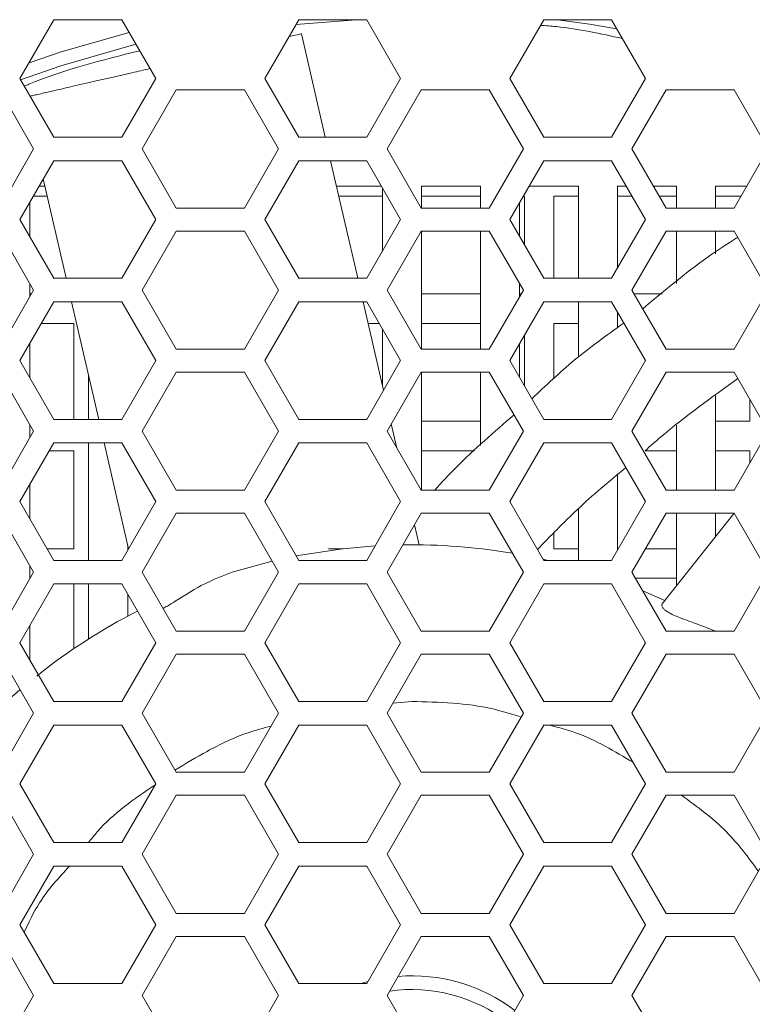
# Model space of a CAD drawing. Header units: millimetres. Extents: x -2516 to -1354, y 370 to 1898.
# Tile 8 of 53: x -2172 to -2134, y 804 to 855. Entities that reach past the tile are written whole.
import ezdxf

# ---------------------------------------------------------------- set-up
doc = ezdxf.new("R2010")
doc.units = ezdxf.units.MM

msp = doc.modelspace()

# ---------------------------------------------------------------- linework, layer by layer
at = {"color": 7, "linetype": 'Continuous', "lineweight": 5}
for p, q in [((-2169.959, 854.694), (-2171.691, 851.694)), ((-2166.494, 854.694), (-2169.959, 854.694)), ((-2164.762, 851.694), (-2166.494, 854.694)), ((-2157.459, 854.694), (-2159.191, 851.694)), ((-2154.509, 854.694), (-2157.603, 854.444)), ((-2153.994, 854.694), (-2157.459, 854.694)), ((-2152.262, 851.694), (-2153.994, 854.694)), ((-2144.959, 854.694), (-2146.691, 851.694)), ((-2141.494, 854.694), (-2144.959, 854.694)), ((-2139.762, 851.694), (-2141.494, 854.694)), ((-2156.109, 848.694), (-2157.326, 853.977)), ((-2171.691, 851.694), (-2169.959, 848.694)), ((-2166.494, 848.694), (-2164.762, 851.694)), ((-2159.191, 851.694), (-2157.459, 848.694)), ((-2153.994, 848.694), (-2152.262, 851.694)), ((-2146.691, 851.694), (-2144.959, 848.694)), ((-2141.494, 848.694), (-2139.762, 851.694)), ((-2170.998, 848.094), (-2172.737, 851.106)), ((-2163.716, 851.106), (-2165.455, 848.094)), ((-2160.237, 851.106), (-2163.716, 851.106)), ((-2158.498, 848.094), (-2160.237, 851.106)), ((-2151.216, 851.106), (-2152.955, 848.094)), ((-2147.737, 851.106), (-2151.216, 851.106)), ((-2145.998, 848.094), (-2147.737, 851.106)), ((-2138.716, 851.106), (-2140.455, 848.094)), ((-2135.237, 851.106), (-2138.716, 851.106)), ((-2133.498, 848.094), (-2135.237, 851.106)), ((-2169.959, 848.694), (-2166.494, 848.694)), ((-2157.459, 848.694), (-2153.994, 848.694)), ((-2144.959, 848.694), (-2141.494, 848.694)), ((-2172.737, 845.081), (-2170.998, 848.094)), ((-2165.455, 848.094), (-2163.716, 845.081)), ((-2160.237, 845.081), (-2158.498, 848.094)), ((-2152.955, 848.094), (-2151.216, 845.081)), ((-2147.737, 845.081), (-2145.998, 848.094)), ((-2140.455, 848.094), (-2138.716, 845.081)), ((-2135.237, 845.081), (-2133.498, 848.094)), ((-2169.959, 847.494), (-2171.691, 844.494)), ((-2166.494, 847.494), (-2169.959, 847.494)), ((-2164.762, 844.494), (-2166.494, 847.494)), ((-2157.459, 847.494), (-2159.191, 844.494)), ((-2153.994, 847.494), (-2157.459, 847.494)), ((-2154.452, 841.494), (-2155.833, 847.494)), ((-2152.262, 844.494), (-2153.994, 847.494)), ((-2144.959, 847.494), (-2146.691, 844.494)), ((-2141.494, 847.494), (-2144.959, 847.494)), ((-2139.762, 844.494), (-2141.494, 847.494)), ((-2170.495, 846.565), (-2169.328, 841.494)), ((-2170.709, 846.194), (-2170.41, 846.194)), ((-2155.534, 846.194), (-2153.244, 846.194)), ((-2153.191, 846.101), (-2153.191, 842.886)), ((-2151.191, 846.194), (-2148.191, 846.194)), ((-2151.191, 845.081), (-2151.191, 846.194)), ((-2148.191, 846.194), (-2148.191, 845.081)), ((-2145.709, 846.194), (-2143.191, 846.194)), ((-2143.191, 846.194), (-2143.191, 841.494)), ((-2141.191, 846.194), (-2140.744, 846.194)), ((-2141.191, 842.02), (-2141.191, 846.194)), ((-2139.358, 846.194), (-2138.191, 846.194)), ((-2138.191, 846.194), (-2138.191, 845.081)), ((-2136.191, 846.194), (-2134.595, 846.194)), ((-2136.191, 845.081), (-2136.191, 846.194)), ((-2171.191, 843.628), (-2171.191, 845.36)), ((-2170.998, 845.694), (-2170.294, 845.694)), ((-2155.419, 845.694), (-2153.191, 845.694)), ((-2151.191, 845.694), (-2148.191, 845.694)), ((-2146.191, 843.628), (-2146.191, 845.36)), ((-2145.998, 845.694), (-2145.941, 845.694)), ((-2145.941, 845.694), (-2145.941, 843.195)), ((-2144.441, 845.694), (-2143.191, 845.694)), ((-2144.441, 841.494), (-2144.441, 845.694)), ((-2141.191, 845.694), (-2140.455, 845.694)), ((-2139.07, 845.694), (-2138.191, 845.694)), ((-2136.191, 845.694), (-2134.883, 845.694)), ((-2163.716, 845.081), (-2160.237, 845.081)), ((-2151.216, 845.081), (-2147.737, 845.081)), ((-2138.716, 845.081), (-2135.237, 845.081)), ((-2171.691, 844.494), (-2169.959, 841.494)), ((-2166.494, 841.494), (-2164.762, 844.494)), ((-2159.191, 844.494), (-2157.459, 841.494)), ((-2153.994, 841.494), (-2152.262, 844.494)), ((-2146.691, 844.494), (-2144.959, 841.494)), ((-2141.494, 841.494), (-2139.762, 844.494)), ((-2170.998, 840.894), (-2172.737, 843.906)), ((-2163.716, 843.906), (-2165.455, 840.894)), ((-2160.237, 843.906), (-2163.716, 843.906)), ((-2158.498, 840.894), (-2160.237, 843.906)), ((-2151.216, 843.906), (-2152.955, 840.894)), ((-2147.737, 843.906), (-2151.216, 843.906)), ((-2151.191, 837.881), (-2151.191, 843.906)), ((-2148.191, 843.906), (-2148.191, 837.881)), ((-2145.998, 840.894), (-2147.737, 843.906)), ((-2138.716, 843.906), (-2140.455, 840.894)), ((-2135.237, 843.906), (-2138.716, 843.906)), ((-2138.191, 843.906), (-2138.191, 841.236)), ((-2136.191, 842.744), (-2136.191, 843.906)), ((-2133.498, 840.894), (-2135.237, 843.906)), ((-2169.959, 841.494), (-2166.494, 841.494)), ((-2157.459, 841.494), (-2153.994, 841.494)), ((-2144.959, 841.494), (-2141.494, 841.494)), ((-2172.737, 837.881), (-2170.998, 840.894)), ((-2171.191, 840.56), (-2171.191, 841.228)), ((-2165.455, 840.894), (-2163.716, 837.881)), ((-2160.237, 837.881), (-2158.498, 840.894)), ((-2152.955, 840.894), (-2151.216, 837.881)), ((-2147.737, 837.881), (-2145.998, 840.894)), ((-2146.191, 840.56), (-2146.191, 841.228)), ((-2140.455, 840.894), (-2138.716, 837.881)), ((-2135.237, 837.881), (-2133.498, 840.894)), ((-2169.959, 840.294), (-2171.691, 837.294)), ((-2171.113, 840.694), (-2171.191, 840.694)), ((-2166.494, 840.294), (-2169.959, 840.294)), ((-2169.051, 840.294), (-2167.67, 834.294)), ((-2164.762, 837.294), (-2166.494, 840.294)), ((-2157.459, 840.294), (-2159.191, 837.294)), ((-2153.994, 840.294), (-2157.459, 840.294)), ((-2153.136, 835.78), (-2154.175, 840.294)), ((-2152.262, 837.294), (-2153.994, 840.294)), ((-2148.191, 840.694), (-2151.191, 840.694)), ((-2144.959, 840.294), (-2146.691, 837.294)), ((-2146.113, 840.694), (-2146.191, 840.694)), ((-2141.494, 840.294), (-2144.959, 840.294)), ((-2143.191, 840.294), (-2143.191, 837.467)), ((-2139.762, 837.294), (-2141.494, 840.294)), ((-2138.91, 840.694), (-2140.34, 840.694)), ((-2141.191, 838.975), (-2141.191, 839.767)), ((-2170.594, 839.194), (-2168.941, 839.194)), ((-2168.941, 839.194), (-2168.941, 834.294)), ((-2153.922, 839.194), (-2153.359, 839.194)), ((-2153.191, 838.901), (-2153.191, 836.017)), ((-2151.191, 839.194), (-2148.191, 839.194)), ((-2144.441, 839.194), (-2143.191, 839.194)), ((-2144.441, 836.366), (-2144.441, 839.194)), ((-2145.941, 838.593), (-2145.941, 835.995)), ((-2171.191, 836.428), (-2171.191, 838.16)), ((-2163.716, 837.881), (-2160.237, 837.881)), ((-2151.216, 837.881), (-2147.737, 837.881)), ((-2146.191, 836.428), (-2146.191, 838.16)), ((-2138.716, 837.881), (-2135.237, 837.881)), ((-2171.691, 837.294), (-2169.959, 834.294)), ((-2166.494, 834.294), (-2164.762, 837.294)), ((-2159.191, 837.294), (-2157.459, 834.294)), ((-2153.994, 834.294), (-2152.262, 837.294)), ((-2146.691, 837.294), (-2144.959, 834.294)), ((-2141.494, 834.294), (-2139.762, 837.294)), ((-2170.998, 833.694), (-2172.737, 836.706)), ((-2168.191, 836.555), (-2168.191, 834.294)), ((-2163.716, 836.706), (-2165.455, 833.694)), ((-2160.237, 836.706), (-2163.716, 836.706)), ((-2158.498, 833.694), (-2160.237, 836.706)), ((-2151.216, 836.706), (-2152.955, 833.694)), ((-2147.737, 836.706), (-2151.216, 836.706)), ((-2151.191, 830.681), (-2151.191, 836.706)), ((-2148.191, 836.706), (-2148.191, 832.963)), ((-2145.998, 833.694), (-2147.737, 836.706)), ((-2138.716, 836.706), (-2140.455, 833.694)), ((-2135.237, 836.706), (-2138.716, 836.706)), ((-2133.498, 833.694), (-2135.237, 836.706)), ((-2136.191, 830.681), (-2136.191, 835.515)), ((-2134.441, 835.327), (-2134.441, 834.194)), ((-2169.959, 834.294), (-2166.494, 834.294)), ((-2157.459, 834.294), (-2153.994, 834.294)), ((-2144.959, 834.294), (-2141.494, 834.294)), ((-2171.191, 833.36), (-2171.191, 834.028)), ((-2152.457, 832.831), (-2152.741, 834.064)), ((-2148.191, 834.194), (-2151.191, 834.194)), ((-2138.191, 833.993), (-2138.191, 830.681)), ((-2134.441, 834.194), (-2136.191, 834.194)), ((-2172.737, 830.681), (-2170.998, 833.694)), ((-2165.455, 833.694), (-2163.716, 830.681)), ((-2160.237, 830.681), (-2158.498, 833.694)), ((-2152.955, 833.694), (-2151.216, 830.681)), ((-2147.737, 830.681), (-2145.998, 833.694)), ((-2140.455, 833.694), (-2138.716, 830.681)), ((-2135.237, 830.681), (-2133.498, 833.694)), ((-2169.959, 833.094), (-2171.691, 830.094)), ((-2166.494, 833.094), (-2169.959, 833.094)), ((-2168.191, 833.094), (-2168.191, 827.094)), ((-2167.394, 833.094), (-2166.15, 827.691)), ((-2164.762, 830.094), (-2166.494, 833.094)), ((-2157.459, 833.094), (-2159.191, 830.094)), ((-2153.994, 833.094), (-2157.459, 833.094)), ((-2152.262, 830.094), (-2153.994, 833.094)), ((-2144.959, 833.094), (-2146.691, 830.094)), ((-2141.494, 833.094), (-2144.959, 833.094)), ((-2139.762, 830.094), (-2141.494, 833.094)), ((-2170.189, 832.694), (-2168.941, 832.694)), ((-2168.941, 832.694), (-2168.941, 827.694)), ((-2151.191, 832.694), (-2148.487, 832.694)), ((-2139.786, 832.694), (-2138.191, 832.694)), ((-2136.191, 832.694), (-2134.441, 832.694)), ((-2134.441, 832.694), (-2134.441, 832.061)), ((-2141.191, 827.62), (-2141.191, 831.473)), ((-2171.191, 829.228), (-2171.191, 830.96)), ((-2163.716, 830.681), (-2160.237, 830.681)), ((-2151.216, 830.681), (-2147.737, 830.681)), ((-2138.716, 830.681), (-2135.237, 830.681)), ((-2171.691, 830.094), (-2169.959, 827.094)), ((-2166.494, 827.094), (-2164.762, 830.094)), ((-2159.191, 830.094), (-2157.459, 827.094)), ((-2153.994, 827.094), (-2152.262, 830.094)), ((-2146.691, 830.094), (-2144.959, 827.094)), ((-2143.191, 829.734), (-2143.191, 827.094)), ((-2141.494, 827.094), (-2139.762, 830.094)), ((-2170.998, 826.494), (-2172.737, 829.506)), ((-2163.716, 829.506), (-2165.455, 826.494)), ((-2160.237, 829.506), (-2163.716, 829.506)), ((-2158.498, 826.494), (-2160.237, 829.506)), ((-2151.216, 829.506), (-2152.955, 826.494)), ((-2147.737, 829.506), (-2151.216, 829.506)), ((-2145.998, 826.494), (-2147.737, 829.506)), ((-2138.716, 829.506), (-2140.455, 826.494)), ((-2135.237, 829.506), (-2138.914, 824.886)), ((-2135.237, 829.506), (-2138.716, 829.506)), ((-2138.191, 829.506), (-2138.191, 825.794)), ((-2136.191, 828.307), (-2136.191, 829.506)), ((-2133.498, 826.494), (-2135.237, 829.506)), ((-2151.32, 827.893), (-2151.556, 828.917)), ((-2144.441, 827.694), (-2144.441, 828.491)), ((-2166.191, 827.62), (-2166.191, 827.868)), ((-2168.941, 827.694), (-2170.305, 827.694)), ((-2166.15, 827.694), (-2166.191, 827.694)), ((-2155.189, 827.694), (-2155.941, 827.694)), ((-2143.191, 827.694), (-2144.441, 827.694)), ((-2141.148, 827.694), (-2141.191, 827.694)), ((-2138.191, 827.694), (-2139.762, 827.694)), ((-2171.191, 826.16), (-2171.191, 826.828)), ((-2169.959, 827.094), (-2166.494, 827.094)), ((-2160.852, 826.495), (-2158.821, 827.054)), ((-2157.459, 827.094), (-2153.994, 827.094)), ((-2144.994, 827.154), (-2144.728, 827.094)), ((-2144.959, 827.094), (-2141.494, 827.094)), ((-2172.737, 823.481), (-2170.998, 826.494)), ((-2165.455, 826.494), (-2163.716, 823.481)), ((-2160.237, 823.481), (-2158.498, 826.494)), ((-2152.955, 826.494), (-2151.216, 823.481)), ((-2147.737, 823.481), (-2145.998, 826.494)), ((-2140.455, 826.494), (-2138.716, 823.481)), ((-2135.237, 823.481), (-2133.498, 826.494)), ((-2169.959, 825.894), (-2171.691, 822.894)), ((-2171.191, 826.194), (-2171.171, 826.194)), ((-2166.494, 825.894), (-2169.959, 825.894)), ((-2168.941, 825.894), (-2168.941, 822.589)), ((-2168.191, 825.894), (-2168.191, 823.083)), ((-2164.762, 822.894), (-2166.494, 825.894)), ((-2157.459, 825.894), (-2159.191, 822.894)), ((-2153.994, 825.894), (-2157.459, 825.894)), ((-2152.262, 822.894), (-2153.994, 825.894)), ((-2144.959, 825.894), (-2146.691, 822.894)), ((-2141.494, 825.894), (-2144.959, 825.894)), ((-2139.762, 822.894), (-2141.494, 825.894)), ((-2140.282, 826.194), (-2138.191, 826.194)), ((-2166.191, 824.254), (-2166.191, 825.367)), ((-2139.905, 825.542), (-2138.784, 825.049)), ((-2171.191, 822.028), (-2171.191, 823.76)), ((-2163.716, 823.481), (-2160.237, 823.481)), ((-2151.216, 823.481), (-2147.737, 823.481)), ((-2138.716, 823.481), (-2135.237, 823.481)), ((-2171.691, 822.894), (-2169.959, 819.894)), ((-2166.494, 819.894), (-2164.762, 822.894)), ((-2159.191, 822.894), (-2157.459, 819.894)), ((-2153.994, 819.894), (-2152.262, 822.894)), ((-2146.691, 822.894), (-2144.959, 819.894)), ((-2141.494, 819.894), (-2139.762, 822.894)), ((-2170.998, 819.294), (-2172.737, 822.306)), ((-2163.716, 822.306), (-2165.455, 819.294)), ((-2160.237, 822.306), (-2163.716, 822.306)), ((-2158.498, 819.294), (-2160.237, 822.306)), ((-2151.216, 822.306), (-2152.955, 819.294)), ((-2147.737, 822.306), (-2151.216, 822.306)), ((-2145.998, 819.294), (-2147.737, 822.306)), ((-2138.716, 822.306), (-2140.455, 819.294)), ((-2135.237, 822.306), (-2138.716, 822.306)), ((-2133.498, 819.294), (-2135.237, 822.306)), ((-2169.959, 819.894), (-2166.494, 819.894)), ((-2157.459, 819.894), (-2153.994, 819.894)), ((-2144.959, 819.894), (-2141.494, 819.894)), ((-2172.737, 816.281), (-2170.998, 819.294)), ((-2165.455, 819.294), (-2163.716, 816.281)), ((-2160.237, 816.281), (-2158.498, 819.294)), ((-2152.955, 819.294), (-2151.216, 816.281)), ((-2147.737, 816.281), (-2145.998, 819.294)), ((-2140.455, 819.294), (-2138.716, 816.281)), ((-2135.237, 816.281), (-2133.498, 819.294)), ((-2169.959, 818.694), (-2171.691, 815.694)), ((-2166.494, 818.694), (-2169.959, 818.694)), ((-2164.762, 815.694), (-2166.494, 818.694)), ((-2157.459, 818.694), (-2159.191, 815.694)), ((-2153.994, 818.694), (-2157.459, 818.694)), ((-2152.262, 815.694), (-2153.994, 818.694)), ((-2144.959, 818.694), (-2146.691, 815.694)), ((-2141.494, 818.694), (-2144.959, 818.694)), ((-2139.762, 815.694), (-2141.494, 818.694)), ((-2163.716, 816.281), (-2160.237, 816.281)), ((-2151.216, 816.281), (-2147.737, 816.281)), ((-2138.716, 816.281), (-2135.237, 816.281)), ((-2171.691, 815.694), (-2169.959, 812.694)), ((-2166.494, 812.694), (-2164.762, 815.694)), ((-2159.191, 815.694), (-2157.459, 812.694)), ((-2153.994, 812.694), (-2152.262, 815.694)), ((-2146.691, 815.694), (-2144.959, 812.694)), ((-2141.494, 812.694), (-2139.762, 815.694)), ((-2170.998, 812.094), (-2172.737, 815.106)), ((-2163.716, 815.106), (-2165.455, 812.094)), ((-2160.237, 815.106), (-2163.716, 815.106)), ((-2158.498, 812.094), (-2160.237, 815.106)), ((-2151.216, 815.106), (-2152.955, 812.094)), ((-2147.737, 815.106), (-2151.216, 815.106)), ((-2145.998, 812.094), (-2147.737, 815.106)), ((-2138.716, 815.106), (-2140.455, 812.094)), ((-2135.237, 815.106), (-2138.716, 815.106)), ((-2133.498, 812.094), (-2135.237, 815.106)), ((-2169.959, 812.694), (-2166.494, 812.694)), ((-2157.459, 812.694), (-2153.994, 812.694)), ((-2144.959, 812.694), (-2141.494, 812.694)), ((-2172.737, 809.081), (-2170.998, 812.094)), ((-2165.455, 812.094), (-2163.716, 809.081)), ((-2160.237, 809.081), (-2158.498, 812.094)), ((-2152.955, 812.094), (-2151.216, 809.081)), ((-2147.737, 809.081), (-2145.998, 812.094)), ((-2140.455, 812.094), (-2138.716, 809.081)), ((-2135.237, 809.081), (-2133.498, 812.094)), ((-2169.959, 811.494), (-2171.691, 808.494)), ((-2166.494, 811.494), (-2169.959, 811.494)), ((-2164.762, 808.494), (-2166.494, 811.494)), ((-2157.459, 811.494), (-2159.191, 808.494)), ((-2153.994, 811.494), (-2157.459, 811.494)), ((-2152.262, 808.494), (-2153.994, 811.494)), ((-2144.959, 811.494), (-2146.691, 808.494)), ((-2141.494, 811.494), (-2144.959, 811.494)), ((-2139.762, 808.494), (-2141.494, 811.494)), ((-2163.716, 809.081), (-2160.237, 809.081)), ((-2151.216, 809.081), (-2147.737, 809.081)), ((-2138.716, 809.081), (-2135.237, 809.081)), ((-2171.691, 808.494), (-2169.959, 805.494)), ((-2166.494, 805.494), (-2164.762, 808.494)), ((-2159.191, 808.494), (-2157.459, 805.494)), ((-2153.994, 805.494), (-2152.262, 808.494)), ((-2146.691, 808.494), (-2144.959, 805.494)), ((-2141.494, 805.494), (-2139.762, 808.494)), ((-2170.998, 804.894), (-2172.737, 807.906)), ((-2163.716, 807.906), (-2165.455, 804.894)), ((-2160.237, 807.906), (-2163.716, 807.906)), ((-2158.498, 804.894), (-2160.237, 807.906)), ((-2151.216, 807.906), (-2152.955, 804.894)), ((-2147.737, 807.906), (-2151.216, 807.906)), ((-2145.998, 804.894), (-2147.737, 807.906)), ((-2138.716, 807.906), (-2140.455, 804.894)), ((-2135.237, 807.906), (-2138.716, 807.906)), ((-2133.498, 804.894), (-2135.237, 807.906)), ((-2153.933, 805.6), (-2154.298, 805.494)), ((-2169.959, 805.494), (-2166.494, 805.494)), ((-2157.459, 805.494), (-2153.994, 805.494)), ((-2144.959, 805.494), (-2141.494, 805.494)), ((-2172.737, 801.881), (-2170.998, 804.894)), ((-2165.455, 804.894), (-2163.716, 801.881)), ((-2160.237, 801.881), (-2158.498, 804.894)), ((-2152.955, 804.894), (-2151.216, 801.881)), ((-2147.737, 801.881), (-2145.998, 804.894)), ((-2140.455, 804.894), (-2138.716, 801.881))]:
    msp.add_line(p, q, dxfattribs=at)
at = {"color": 8, "linetype": 'Continuous', "lineweight": 5}
msp.add_line((-2152.66, 819.805), (-2151.691, 819.894), dxfattribs=at)
at = {"color": 8, "linetype": 'Continuous', "lineweight": 5, "flags": 128}
for points in [[(-2144.254, 854.694), (-2142.621, 854.459), (-2141.221, 854.22)], [(-2166.12, 854.045), (-2169.592, 853.049), (-2171.226, 852.499)], [(-2171.653, 851.628), (-2169.607, 852.335), (-2165.769, 853.437)]]:
    msp.add_lwpolyline(points, dxfattribs=at)
at = {"color": 7, "linetype": 'Continuous', "lineweight": 5, "flags": 128}
msp.add_lwpolyline([(-2157.59, 827.322), (-2155.226, 827.69), (-2153.566, 827.836)], dxfattribs=at)
at = {"color": 7, "linetype": 'Continuous', "lineweight": 5}
for radius, start, end in [(30.7, 80.3728, 90.8554), (30.7, 117.1443, 128.5781), (30.7, 130.6441, 141.5569), (8.7, 52.8682, 94.6396), (8, 52.2405, 98.1811)]:
    msp.add_arc((-2151.691, 797.194), radius, start, end, dxfattribs=at)
for points, knots in [([(-2140.939, 853.731), (-2142.058, 853.981), (-2143.442, 854.29), (-2144.855, 854.386), (-2145.126, 854.405)], [0, 0, 0, 0, 0.808102, 1, 1, 1, 1]), ([(-2157.327, 853.977), (-2157.334, 853.975), (-2157.362, 853.969), (-2157.583, 853.918), (-2157.844, 853.858), (-2157.956, 853.832)], [0, 0, 0, 0, 0.1693643, 0.640675, 1, 1, 1, 1]), ([(-2165.578, 853.106), (-2167.496, 852.632), (-2169.496, 852.137), (-2171.387, 851.336), (-2171.465, 851.302)], [0, 0, 0, 0, 0.958652, 1, 1, 1, 1]), ([(-2165.053, 852.198), (-2165.36, 852.127), (-2166.217, 851.93), (-2167.526, 851.629), (-2168.867, 851.32), (-2169.745, 851.118), (-2170.337, 850.982), (-2170.675, 850.904), (-2170.96, 850.838), (-2171.105, 850.805), (-2171.172, 850.789)], [0, 0, 0, 0, 0.178415, 0.497532, 0.691887, 0.837647, 0.892179, 0.935736, 0.970526, 1, 1, 1, 1]), ([(-2135.054, 843.589), (-2135.081, 843.573), (-2136.813, 842.528), (-2138.372, 841.225), (-2139.906, 839.943)], [0, 0, 0, 0, 0.0154526, 1, 1, 1, 1]), ([(-2140.9, 839.194), (-2141.75, 838.584), (-2143.392, 837.406), (-2144.858, 836.016), (-2145.565, 835.345)], [0, 0, 0, 0, 0.5176106, 1, 1, 1, 1]), ([(-2139.786, 832.694), (-2139.523, 832.925), (-2138.02, 834.246), (-2136.393, 835.417), (-2135.05, 836.382)], [0, 0, 0, 0, 0.174581, 1, 1, 1, 1]), ([(-2146.475, 834.52), (-2147.488, 833.651), (-2148.902, 832.438), (-2150.164, 831.069), (-2150.522, 830.681)], [0, 0, 0, 0, 0.716343, 1, 1, 1, 1]), ([(-2145.28, 827.65), (-2144.617, 828.336), (-2143.19, 829.815), (-2141.614, 831.133), (-2140.77, 831.838)], [0, 0, 0, 0, 0.464542, 1, 1, 1, 1]), ([(-2160.852, 826.495), (-2161.316, 826.319), (-2162.258, 825.96), (-2163.356, 825.273), (-2164.087, 824.803), (-2164.313, 824.685), (-2164.388, 824.645)], [0, 0, 0, 0, 0.4139458, 0.8415025, 0.9475064, 1, 1, 1, 1]), ([(-2136.183, 823.481), (-2136.587, 823.64), (-2137.121, 823.849), (-2137.923, 824.134), (-2138.352, 824.305), (-2138.656, 824.476), (-2138.803, 824.583), (-2138.905, 824.692), (-2138.956, 824.808), (-2138.926, 824.853), (-2138.908, 824.881)], [0, 0, 0, 0, 0.393875, 0.521065, 0.681353, 0.735049, 0.780106, 0.830677, 0.896647, 1, 1, 1, 1])]:
    msp.add_open_spline(points, degree=3, knots=knots, dxfattribs=at)
at = {"color": 8, "linetype": 'Continuous', "lineweight": 5}
for points, knots in [([(-2151.691, 819.894), (-2150.296, 819.861), (-2148.395, 819.817), (-2146.592, 819.249), (-2146.111, 819.098)], [0, 0, 0, 0, 0.733376, 1, 1, 1, 1]), ([(-2144.704, 818.694), (-2144.243, 818.576), (-2142.704, 818.182), (-2141.34, 817.352), (-2140.385, 816.772)], [0, 0, 0, 0, 0.300173, 1, 1, 1, 1]), ([(-2163.778, 816.389), (-2163.234, 816.716), (-2162.037, 817.438), (-2160.403, 818.235), (-2159.27, 818.533), (-2158.878, 818.636)], [0, 0, 0, 0, 0.35189, 0.775371, 1, 1, 1, 1]), ([(-2168.19, 812.694), (-2168.043, 812.88), (-2167.113, 814.064), (-2165.854, 814.92), (-2164.793, 815.64)], [0, 0, 0, 0, 0.157518, 1, 1, 1, 1]), ([(-2137.931, 815.106), (-2137.129, 814.524), (-2135.62, 813.429), (-2134.516, 811.928), (-2133.999, 811.226)], [0, 0, 0, 0, 0.531555, 1, 1, 1, 1]), ([(-2171.47, 808.111), (-2171.23, 808.626), (-2170.647, 809.875), (-2169.714, 810.894), (-2169.165, 811.494)], [0, 0, 0, 0, 0.411787, 1, 1, 1, 1])]:
    msp.add_open_spline(points, degree=3, knots=knots, dxfattribs=at)

doc.saveas('drawing.dxf')
